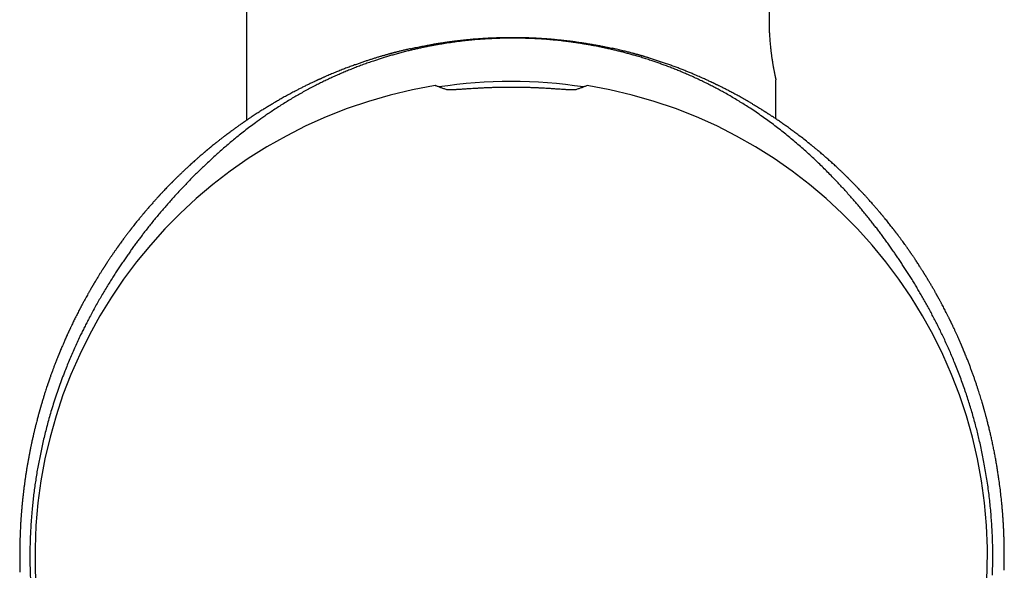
# Model space of a CAD drawing. Header units: millimetres. Extents: x 8 to 455, y 12 to 609.
# Tile 2 of 15: x 212 to 271, y 227 to 261. Entities that reach past the tile are written whole.
import ezdxf

# ---------------------------------------------------------------- set-up
doc = ezdxf.new("R2010")
doc.units = ezdxf.units.MM

msp = doc.modelspace()

# ---------------------------------------------------------------- linework, layer by layer
at = {"color": 7, "linetype": 'Continuous', "lineweight": 30}
for p, q in [((225.405, 278.785), (225.405, 254.474)), ((246.122, 256.585), (246.124, 256.585)), ((257.605, 254.558), (257.605, 256.935))]:
    msp.add_line(p, q, dxfattribs=at)
for radius, start, end in [(28.97, 99.17313, 80.82668), (28.85, 81.23571, 98.76324)]:
    msp.add_arc((241.505, 227.985), radius, start, end, dxfattribs=at)
for points, knots in [([(257.605, 264.234), (257.605, 264.235), (257.605, 264.235), (257.604, 264.231), (257.602, 264.22), (257.598, 264.205), (257.594, 264.186), (257.589, 264.165), (257.584, 264.141), (257.577, 264.11), (257.569, 264.072), (257.559, 264.024), (257.547, 263.972), (257.535, 263.913), (257.523, 263.854), (257.511, 263.797), (257.5, 263.741), (257.489, 263.683), (257.476, 263.614), (257.461, 263.535), (257.444, 263.443), (257.427, 263.347), (257.41, 263.246), (257.394, 263.148), (257.379, 263.056), (257.366, 262.969), (257.353, 262.881), (257.339, 262.779), (257.324, 262.675), (257.311, 262.569), (257.299, 262.472), (257.287, 262.373), (257.275, 262.26), (257.262, 262.133), (257.249, 261.991), (257.236, 261.844), (257.225, 261.695), (257.216, 261.556), (257.208, 261.427), (257.203, 261.31), (257.198, 261.191), (257.193, 261.072), (257.19, 260.951), (257.188, 260.83), (257.186, 260.708), (257.186, 260.626), (257.186, 260.585)], [0, 0, 0, 0, 0.007274, 0.033173, 0.059254, 0.085336, 0.105161, 0.124985, 0.14489, 0.164796, 0.191572, 0.217391, 0.24321, 0.269204, 0.295199, 0.314945, 0.334691, 0.354513, 0.374335, 0.400988, 0.427331, 0.453674, 0.480197, 0.50672, 0.526869, 0.547018, 0.567248, 0.587477, 0.614681, 0.634635, 0.654589, 0.674622, 0.694655, 0.721719, 0.748832, 0.7763, 0.80382, 0.831446, 0.852261, 0.8731, 0.894119, 0.915138, 0.936254, 0.957371, 0.978673, 1, 1, 1, 1]), ([(257.186, 260.585), (257.186, 260.535), (257.186, 260.436), (257.189, 260.286), (257.192, 260.137), (257.197, 259.999), (257.202, 259.875), (257.207, 259.763), (257.214, 259.652), (257.221, 259.529), (257.231, 259.396), (257.242, 259.254), (257.254, 259.116), (257.268, 258.981), (257.281, 258.858), (257.293, 258.748), (257.305, 258.651), (257.317, 258.555), (257.33, 258.45), (257.346, 258.339), (257.363, 258.221), (257.38, 258.108), (257.398, 257.998), (257.414, 257.902), (257.428, 257.817), (257.441, 257.743), (257.454, 257.672), (257.468, 257.596), (257.482, 257.524), (257.495, 257.456), (257.506, 257.398), (257.517, 257.344), (257.529, 257.287), (257.541, 257.228), (257.553, 257.17), (257.565, 257.118), (257.575, 257.071), (257.583, 257.032), (257.591, 257), (257.596, 256.975), (257.601, 256.955), (257.603, 256.943), (257.605, 256.937), (257.605, 256.935), (257.605, 256.935), (257.605, 256.935)], [0, 0, 0, 0, 0.025995, 0.051989, 0.07817, 0.10435, 0.124252, 0.144153, 0.164136, 0.18412, 0.211002, 0.236991, 0.262981, 0.289148, 0.315316, 0.335195, 0.355074, 0.375031, 0.394988, 0.421824, 0.448236, 0.474649, 0.501242, 0.527835, 0.548039, 0.568243, 0.588528, 0.608813, 0.636094, 0.656041, 0.675988, 0.696015, 0.716041, 0.743097, 0.770204, 0.797666, 0.825182, 0.852803, 0.879042, 0.905282, 0.93171, 0.958139, 0.978235, 0.998331, 1, 1, 1, 1]), ([(270.777, 226.825), (270.782, 226.966), (270.792, 227.249), (270.799, 227.672), (270.801, 228.111), (270.796, 228.565), (270.783, 229.033), (270.763, 229.501), (270.736, 229.969), (270.702, 230.436), (270.661, 230.904), (270.612, 231.373), (270.556, 231.842), (270.493, 232.309), (270.423, 232.775), (270.346, 233.239), (270.265, 233.688), (270.181, 234.121), (270.093, 234.54), (270.003, 234.942), (269.911, 235.327), (269.819, 235.697), (269.719, 236.074), (269.613, 236.459), (269.498, 236.852), (269.379, 237.242), (269.255, 237.629), (269.123, 238.025), (268.981, 238.431), (268.829, 238.846), (268.672, 239.257), (268.517, 239.646), (268.365, 240.014), (268.217, 240.36), (268.065, 240.703), (267.911, 241.042), (267.759, 241.366), (267.609, 241.677), (267.463, 241.974), (267.312, 242.271), (267.159, 242.567), (267.002, 242.863), (266.845, 243.153), (266.686, 243.438), (266.527, 243.719), (266.367, 243.995), (266.208, 244.265), (266.048, 244.53), (265.889, 244.79), (265.729, 245.045), (265.571, 245.294), (265.413, 245.537), (265.256, 245.776), (265.1, 246.01), (264.945, 246.238), (264.784, 246.471), (264.618, 246.708), (264.447, 246.949), (264.277, 247.183), (264.109, 247.412), (263.941, 247.636), (263.776, 247.855), (263.611, 248.068), (263.435, 248.294), (263.248, 248.53), (263.049, 248.775), (262.852, 249.015), (262.656, 249.249), (262.461, 249.477), (262.257, 249.712), (262.045, 249.953), (261.823, 250.199), (261.603, 250.439), (261.385, 250.673), (261.147, 250.923), (260.891, 251.187), (260.616, 251.464), (260.341, 251.734), (260.052, 252.012), (259.748, 252.297), (259.427, 252.589), (259.106, 252.873), (258.782, 253.151), (258.456, 253.424), (258.127, 253.691), (257.794, 253.952), (257.456, 254.21), (257.112, 254.463), (256.762, 254.713), (256.406, 254.959), (256.066, 255.185), (255.743, 255.393), (255.44, 255.582), (255.13, 255.77), (254.814, 255.956), (254.511, 256.128), (254.223, 256.286), (253.951, 256.432), (253.673, 256.577), (253.388, 256.72), (253.096, 256.863), (252.796, 257.005), (252.488, 257.145), (252.192, 257.275), (251.911, 257.395), (251.645, 257.505), (251.374, 257.614), (251.096, 257.721), (250.827, 257.822), (250.57, 257.915), (250.323, 258.001), (250.06, 258.091), (249.778, 258.183), (249.477, 258.278), (249.193, 258.364), (248.929, 258.44), (248.686, 258.508), (248.439, 258.575), (248.195, 258.638), (247.953, 258.698), (247.715, 258.755), (247.473, 258.811), (247.226, 258.865), (246.977, 258.918), (246.726, 258.968), (246.473, 259.016), (246.215, 259.063), (245.968, 259.105), (245.734, 259.142), (245.514, 259.176), (245.29, 259.208), (245.062, 259.239), (244.845, 259.266), (244.639, 259.291), (244.444, 259.312), (244.248, 259.333), (244.049, 259.352), (243.847, 259.37), (243.644, 259.386), (243.439, 259.401), (243.228, 259.415), (243.011, 259.428), (242.788, 259.439), (242.565, 259.448), (242.342, 259.455), (242.12, 259.46), (241.899, 259.464), (241.679, 259.465), (241.46, 259.465), (241.239, 259.463), (241.016, 259.459), (240.792, 259.453), (240.57, 259.445), (240.35, 259.436), (240.133, 259.424), (239.92, 259.412), (239.71, 259.398), (239.503, 259.382), (239.299, 259.365), (239.097, 259.346), (238.899, 259.327), (238.703, 259.306), (238.485, 259.281), (238.245, 259.252), (237.984, 259.217), (237.722, 259.18), (237.458, 259.14), (237.193, 259.096), (236.933, 259.051), (236.678, 259.004), (236.426, 258.956), (236.175, 258.905), (235.927, 258.852), (235.684, 258.797), (235.445, 258.741), (235.191, 258.68), (234.922, 258.611), (234.639, 258.536), (234.363, 258.46), (234.098, 258.383), (233.844, 258.307), (233.599, 258.23), (233.359, 258.153), (233.093, 258.065), (232.805, 257.966), (232.495, 257.854), (232.193, 257.742), (231.897, 257.627), (231.608, 257.511), (231.318, 257.391), (231.028, 257.266), (230.738, 257.137), (230.454, 257.007), (230.176, 256.876), (229.904, 256.743), (229.618, 256.599), (229.319, 256.444), (229.008, 256.277), (228.704, 256.108), (228.405, 255.938), (228.105, 255.76), (227.802, 255.576), (227.496, 255.385), (227.195, 255.191), (226.911, 255.002), (226.643, 254.82), (226.323, 254.597), (225.98, 254.35), (225.612, 254.076), (225.283, 253.823), (224.974, 253.579), (224.685, 253.345), (224.414, 253.121), (224.143, 252.891), (223.877, 252.66), (223.615, 252.428), (223.358, 252.196), (223.099, 251.957), (222.847, 251.72), (222.601, 251.484), (222.362, 251.251), (222.121, 251.01), (221.881, 250.766), (221.641, 250.518), (221.403, 250.267), (221.162, 250.007), (220.93, 249.753), (220.708, 249.505), (220.496, 249.263), (220.282, 249.016), (220.067, 248.762), (219.856, 248.507), (219.648, 248.253), (219.444, 247.998), (219.256, 247.758), (219.084, 247.535), (218.928, 247.33), (218.771, 247.121), (218.613, 246.907), (218.454, 246.687), (218.293, 246.462), (218.131, 246.233), (217.969, 245.998), (217.805, 245.757), (217.64, 245.511), (217.475, 245.26), (217.305, 244.995), (217.128, 244.715), (216.945, 244.421), (216.763, 244.119), (216.581, 243.811), (216.398, 243.495), (216.216, 243.172), (216.035, 242.843), (215.869, 242.532), (215.718, 242.242), (215.581, 241.973), (215.445, 241.701), (215.298, 241.401), (215.141, 241.069), (214.975, 240.708), (214.812, 240.341), (214.653, 239.971), (214.498, 239.597), (214.336, 239.193), (214.17, 238.759), (214.001, 238.293), (213.838, 237.824), (213.683, 237.35), (213.541, 236.893), (213.412, 236.451), (213.294, 236.027), (213.185, 235.609), (213.083, 235.199), (212.989, 234.797), (212.9, 234.393), (212.818, 233.993), (212.742, 233.596), (212.671, 233.203), (212.606, 232.809), (212.545, 232.413), (212.49, 232.014), (212.439, 231.614), (212.394, 231.213), (212.35, 230.78), (212.311, 230.314), (212.276, 229.815), (212.25, 229.316), (212.232, 228.816), (212.223, 228.316), (212.221, 227.844), (212.227, 227.402), (212.238, 226.989), (212.25, 226.714), (212.256, 226.576)], [0, 0, 0, 0, 0.002979, 0.005957, 0.008936, 0.012231, 0.015527, 0.018823, 0.022119, 0.025414, 0.028709, 0.03204, 0.035373, 0.038707, 0.042041, 0.045373, 0.048705, 0.051759, 0.054814, 0.057869, 0.06061, 0.063352, 0.066093, 0.069065, 0.072038, 0.075011, 0.077984, 0.080956, 0.084214, 0.087473, 0.090732, 0.09399, 0.09682, 0.099651, 0.102482, 0.105313, 0.108142, 0.11073, 0.113317, 0.115904, 0.118599, 0.121296, 0.123992, 0.126687, 0.129407, 0.132128, 0.134849, 0.137569, 0.140314, 0.143059, 0.145805, 0.14855, 0.151315, 0.154081, 0.156847, 0.159612, 0.162755, 0.165899, 0.169043, 0.172186, 0.175344, 0.178502, 0.18166, 0.184818, 0.188724, 0.192631, 0.196538, 0.200445, 0.204352, 0.208259, 0.212798, 0.217338, 0.221878, 0.226418, 0.230958, 0.236783, 0.242609, 0.248434, 0.254259, 0.261095, 0.267931, 0.274767, 0.281603, 0.288446, 0.295289, 0.302131, 0.308974, 0.315826, 0.322679, 0.329531, 0.336383, 0.341873, 0.347364, 0.352854, 0.358345, 0.363835, 0.368249, 0.372664, 0.377079, 0.381493, 0.385917, 0.390342, 0.394766, 0.39919, 0.40274, 0.40629, 0.40984, 0.41339, 0.41694, 0.419888, 0.422836, 0.425784, 0.429163, 0.432543, 0.435922, 0.438467, 0.441012, 0.443558, 0.446102, 0.448411, 0.450721, 0.453031, 0.455341, 0.45765, 0.45988, 0.462112, 0.464343, 0.466573, 0.468382, 0.470192, 0.472002, 0.473812, 0.47562, 0.477108, 0.478596, 0.480084, 0.481571, 0.483059, 0.484548, 0.486037, 0.487526, 0.489109, 0.490693, 0.492277, 0.493859, 0.495407, 0.496956, 0.498507, 0.500056, 0.501604, 0.503214, 0.504826, 0.506439, 0.508052, 0.509663, 0.511257, 0.512852, 0.514447, 0.516042, 0.517635, 0.519228, 0.520822, 0.522415, 0.524646, 0.526877, 0.529108, 0.531531, 0.533956, 0.536381, 0.538806, 0.541229, 0.543741, 0.546253, 0.548765, 0.551277, 0.553789, 0.55695, 0.560112, 0.563275, 0.566436, 0.569415, 0.572394, 0.575373, 0.578352, 0.582442, 0.586532, 0.590623, 0.594714, 0.598805, 0.602895, 0.607272, 0.61165, 0.616028, 0.620406, 0.624784, 0.629162, 0.634486, 0.639811, 0.645136, 0.650461, 0.655786, 0.661514, 0.667242, 0.672969, 0.678697, 0.68367, 0.688643, 0.697522, 0.704153, 0.710784, 0.717415, 0.722892, 0.72837, 0.733847, 0.739324, 0.744441, 0.749558, 0.754675, 0.759792, 0.764389, 0.768986, 0.773583, 0.778179, 0.782584, 0.786989, 0.791394, 0.795799, 0.799569, 0.803339, 0.80711, 0.810881, 0.814651, 0.818159, 0.821667, 0.825174, 0.827812, 0.830451, 0.833089, 0.835727, 0.838391, 0.841056, 0.843721, 0.846385, 0.849064, 0.851744, 0.854424, 0.857103, 0.860052, 0.863002, 0.865952, 0.868901, 0.871879, 0.874858, 0.877838, 0.880816, 0.883141, 0.885466, 0.887792, 0.890117, 0.893101, 0.896087, 0.899074, 0.902061, 0.905047, 0.908032, 0.911651, 0.915271, 0.918891, 0.922511, 0.92613, 0.929308, 0.932487, 0.935665, 0.938617, 0.94157, 0.944523, 0.947475, 0.950306, 0.953137, 0.955969, 0.958799, 0.961645, 0.96449, 0.967336, 0.970181, 0.973697, 0.977213, 0.980731, 0.984248, 0.987765, 0.991281, 0.994187, 0.997094, 1, 1, 1, 1]), ([(235.375, 258.824), (235.472, 258.846), (235.672, 258.89), (235.981, 258.954), (236.299, 259.017), (236.602, 259.073), (236.887, 259.122), (237.155, 259.166), (237.425, 259.207), (237.698, 259.246), (237.977, 259.284), (238.263, 259.319), (238.555, 259.352), (238.849, 259.382), (239.143, 259.409), (239.436, 259.433), (239.726, 259.453), (240.019, 259.471), (240.313, 259.486), (240.609, 259.497), (240.907, 259.506), (241.206, 259.511), (241.512, 259.514), (241.825, 259.513), (242.146, 259.508), (242.465, 259.499), (242.786, 259.487), (243.106, 259.472), (243.427, 259.452), (243.746, 259.43), (244.065, 259.403), (244.383, 259.373), (244.7, 259.339), (245.015, 259.303), (245.324, 259.263), (245.627, 259.22), (245.924, 259.176), (246.218, 259.128), (246.51, 259.078), (246.799, 259.025), (247.086, 258.969), (247.369, 258.911), (247.565, 258.869), (247.665, 258.847), (247.674, 258.845)], [0, 0, 0, 0, 0.026219, 0.053964, 0.081708, 0.109441, 0.131906, 0.15438, 0.176857, 0.199331, 0.221795, 0.245251, 0.268708, 0.292228, 0.315748, 0.338529, 0.361318, 0.384107, 0.406888, 0.429932, 0.452984, 0.476037, 0.49908, 0.523765, 0.548459, 0.573154, 0.597838, 0.622863, 0.647899, 0.672934, 0.697959, 0.723283, 0.748606, 0.774009, 0.799413, 0.824054, 0.848704, 0.873354, 0.897996, 0.92289, 0.947793, 0.972696, 0.997591, 1, 1, 1, 1]), ([(235.375, 258.824), (235.358, 258.821), (235.298, 258.807), (235.198, 258.784), (235.077, 258.756), (234.963, 258.728), (234.857, 258.703), (234.759, 258.678), (234.666, 258.655), (234.577, 258.632), (234.495, 258.611), (234.422, 258.592), (234.358, 258.575), (234.304, 258.561), (234.259, 258.549), (234.224, 258.54), (234.2, 258.533), (234.186, 258.529), (234.178, 258.527), (234.172, 258.525), (234.167, 258.524), (234.162, 258.523), (234.156, 258.521), (234.143, 258.518), (234.123, 258.512), (234.096, 258.505), (234.046, 258.491), (233.975, 258.471), (233.884, 258.446), (233.765, 258.412), (233.614, 258.368), (233.43, 258.313), (233.239, 258.255), (233.041, 258.193), (232.837, 258.128), (232.629, 258.06), (232.415, 257.988), (232.197, 257.912), (231.959, 257.828), (231.703, 257.734), (231.429, 257.631), (231.15, 257.522), (230.866, 257.408), (230.578, 257.289), (230.359, 257.196), (230.212, 257.132), (230.14, 257.101), (230.075, 257.072), (230.015, 257.045), (229.962, 257.022), (229.915, 257.001), (229.877, 256.983), (229.847, 256.97), (229.823, 256.959), (229.804, 256.95), (229.788, 256.943), (229.776, 256.937), (229.766, 256.933), (229.754, 256.928), (229.739, 256.921), (229.719, 256.911), (229.694, 256.9), (229.666, 256.887), (229.626, 256.869), (229.573, 256.844), (229.5, 256.81), (229.415, 256.77), (229.318, 256.724), (229.219, 256.676), (229.118, 256.627), (229.017, 256.578), (228.915, 256.528), (228.815, 256.478), (228.716, 256.428), (228.62, 256.379), (228.526, 256.331), (228.417, 256.274), (228.294, 256.21), (228.159, 256.139), (228.03, 256.069), (227.899, 255.999), (227.768, 255.927), (227.638, 255.854), (227.514, 255.785), (227.396, 255.718), (227.284, 255.653), (227.176, 255.591), (227.074, 255.531), (226.993, 255.483), (226.934, 255.448), (226.893, 255.424), (226.854, 255.4), (226.817, 255.378), (226.782, 255.357), (226.75, 255.338), (226.72, 255.32), (226.69, 255.301), (226.657, 255.281), (226.619, 255.258), (226.577, 255.232), (226.531, 255.204), (226.485, 255.175), (226.438, 255.146), (226.369, 255.103), (226.277, 255.045), (226.162, 254.972), (226.043, 254.896), (225.924, 254.819), (225.807, 254.743), (225.694, 254.668), (225.602, 254.607), (225.53, 254.558), (225.477, 254.522), (225.426, 254.488), (225.378, 254.456), (225.337, 254.428), (225.306, 254.406), (225.282, 254.389), (225.26, 254.374), (225.234, 254.357), (225.204, 254.336), (225.171, 254.313), (225.135, 254.288), (225.083, 254.252), (225.019, 254.207), (224.944, 254.154), (224.875, 254.105), (224.812, 254.06), (224.758, 254.021), (224.71, 253.987), (224.665, 253.954), (224.616, 253.919), (224.564, 253.881), (224.516, 253.846), (224.473, 253.814), (224.436, 253.787), (224.397, 253.758), (224.357, 253.728), (224.317, 253.698), (224.28, 253.67), (224.247, 253.646), (224.22, 253.625), (224.197, 253.609), (224.177, 253.593), (224.155, 253.577), (224.13, 253.558), (224.101, 253.536), (224.07, 253.512), (224.001, 253.46), (223.899, 253.381), (223.766, 253.277), (223.635, 253.174), (223.511, 253.076), (223.391, 252.979), (223.304, 252.909), (223.245, 252.86), (223.214, 252.835), (223.183, 252.809), (223.151, 252.784), (223.121, 252.759), (223.093, 252.735), (223.069, 252.715), (223.049, 252.699), (223.035, 252.687), (223.022, 252.677), (223.009, 252.666), (222.993, 252.652), (222.972, 252.635), (222.948, 252.615), (222.921, 252.592), (222.892, 252.567), (222.861, 252.541), (222.83, 252.515), (222.774, 252.468), (222.694, 252.399), (222.591, 252.311), (222.482, 252.216), (222.367, 252.115), (222.247, 252.008), (222.131, 251.905), (222.048, 251.83), (221.998, 251.784), (221.98, 251.767), (221.965, 251.754), (221.953, 251.743), (221.943, 251.734), (221.93, 251.722), (221.912, 251.706), (221.889, 251.684), (221.861, 251.658), (221.825, 251.625), (221.783, 251.587), (221.737, 251.544), (221.692, 251.501), (221.648, 251.46), (221.605, 251.42), (221.553, 251.371), (221.494, 251.315), (221.428, 251.251), (221.366, 251.192), (221.308, 251.136), (221.254, 251.084), (221.205, 251.036), (221.16, 250.992), (221.119, 250.951), (221.079, 250.912), (221.041, 250.874), (221.011, 250.844), (220.989, 250.823), (220.977, 250.811), (220.966, 250.8), (220.953, 250.787), (220.937, 250.771), (220.918, 250.751), (220.894, 250.727), (220.865, 250.698), (220.83, 250.663), (220.791, 250.624), (220.751, 250.583), (220.711, 250.542), (220.671, 250.501), (220.632, 250.46), (220.571, 250.397), (220.489, 250.312), (220.403, 250.223), (220.336, 250.152), (220.287, 250.099), (220.24, 250.049), (220.197, 250.004), (220.16, 249.964), (220.129, 249.931), (220.104, 249.904), (220.085, 249.883), (220.071, 249.868), (220.059, 249.855), (220.045, 249.839), (220.025, 249.818), (220.002, 249.793), (219.978, 249.766), (219.942, 249.726), (219.894, 249.673), (219.83, 249.603), (219.763, 249.528), (219.691, 249.447), (219.616, 249.363), (219.54, 249.276), (219.462, 249.186), (219.392, 249.106), (219.335, 249.039), (219.292, 248.988), (219.254, 248.944), (219.223, 248.908), (219.199, 248.879), (219.181, 248.858), (219.164, 248.837), (219.144, 248.813), (219.118, 248.783), (219.086, 248.744), (219.049, 248.7), (219.008, 248.65), (218.962, 248.596), (218.914, 248.537), (218.857, 248.467), (218.79, 248.386), (218.714, 248.292), (218.635, 248.192), (218.569, 248.11), (218.518, 248.045), (218.483, 248.001), (218.449, 247.957), (218.418, 247.918), (218.391, 247.883), (218.368, 247.853), (218.349, 247.829), (218.335, 247.811), (218.324, 247.797), (218.315, 247.785), (218.305, 247.772), (218.293, 247.756), (218.265, 247.72), (218.221, 247.663), (218.162, 247.585), (218.103, 247.507), (218.043, 247.427), (217.982, 247.345), (217.917, 247.258), (217.849, 247.166), (217.777, 247.067), (217.718, 246.986), (217.675, 246.927), (217.649, 246.891), (217.626, 246.857), (217.605, 246.829), (217.588, 246.805), (217.575, 246.786), (217.565, 246.772), (217.556, 246.76), (217.547, 246.746), (217.534, 246.729), (217.519, 246.707), (217.5, 246.681), (217.468, 246.635), (217.424, 246.572), (217.371, 246.497), (217.322, 246.426), (217.28, 246.364), (217.243, 246.311), (217.211, 246.265), (217.18, 246.219), (217.148, 246.171), (217.109, 246.114), (217.064, 246.047), (217.012, 245.968), (216.967, 245.901), (216.931, 245.847), (216.907, 245.809), (216.883, 245.774), (216.863, 245.742), (216.845, 245.715), (216.829, 245.691), (216.816, 245.67), (216.802, 245.649), (216.785, 245.623), (216.764, 245.59), (216.739, 245.552), (216.712, 245.51), (216.685, 245.467), (216.657, 245.423), (216.607, 245.344), (216.534, 245.229), (216.441, 245.08), (216.338, 244.912), (216.224, 244.724), (216.134, 244.574), (216.081, 244.484), (216.065, 244.458), (216.052, 244.435), (216.042, 244.417), (216.033, 244.403), (216.025, 244.39), (216.016, 244.374), (216.004, 244.352), (215.988, 244.325), (215.966, 244.287), (215.939, 244.241), (215.908, 244.187), (215.876, 244.132), (215.846, 244.079), (215.816, 244.026), (215.786, 243.973), (215.74, 243.893), (215.68, 243.785), (215.61, 243.659), (215.548, 243.545), (215.492, 243.443), (215.45, 243.365), (215.42, 243.309), (215.401, 243.273), (215.383, 243.239), (215.366, 243.208), (215.352, 243.18), (215.34, 243.158), (215.329, 243.138), (215.318, 243.116), (215.304, 243.089), (215.287, 243.058), (215.268, 243.021), (215.246, 242.979), (215.208, 242.906), (215.155, 242.803), (215.087, 242.67), (215.02, 242.537), (214.955, 242.405), (214.894, 242.281), (214.837, 242.165), (214.789, 242.065), (214.749, 241.981), (214.715, 241.911), (214.689, 241.856), (214.67, 241.816), (214.658, 241.789), (214.647, 241.765), (214.635, 241.74), (214.621, 241.71), (214.605, 241.675), (214.585, 241.633), (214.563, 241.585), (214.539, 241.532), (214.513, 241.476), (214.476, 241.394), (214.429, 241.29), (214.375, 241.17), (214.326, 241.059), (214.282, 240.957), (214.24, 240.86), (214.194, 240.755), (214.146, 240.641), (214.106, 240.545), (214.079, 240.48), (214.064, 240.445), (214.05, 240.41), (214.036, 240.376), (214.024, 240.348), (214.015, 240.325), (214.007, 240.306), (213.999, 240.287), (213.99, 240.265), (213.979, 240.239), (213.966, 240.205), (213.949, 240.164), (213.929, 240.114), (213.908, 240.06), (213.878, 239.986), (213.842, 239.895), (213.8, 239.788), (213.761, 239.687), (213.724, 239.59), (213.689, 239.498), (213.656, 239.41), (213.624, 239.325), (213.58, 239.205), (213.521, 239.044), (213.469, 238.899), (213.437, 238.808), (213.426, 238.775), (213.416, 238.747), (213.408, 238.725), (213.402, 238.707), (213.397, 238.693), (213.392, 238.678), (213.385, 238.659), (213.377, 238.634), (213.366, 238.602), (213.353, 238.564), (213.338, 238.521), (213.323, 238.476), (213.308, 238.431), (213.292, 238.387), (213.277, 238.342), (213.236, 238.218), (213.178, 238.042), (213.105, 237.812), (213.04, 237.605), (212.976, 237.392), (212.927, 237.23), (212.895, 237.119), (212.879, 237.062), (212.863, 237.006), (212.848, 236.954), (212.834, 236.907), (212.823, 236.869), (212.815, 236.839), (212.809, 236.818), (212.805, 236.803), (212.801, 236.788), (212.796, 236.771), (212.79, 236.75), (212.783, 236.725), (212.769, 236.675), (212.748, 236.598), (212.719, 236.492), (212.688, 236.376), (212.655, 236.25), (212.616, 236.099), (212.572, 235.925), (212.524, 235.729), (212.475, 235.524), (212.424, 235.309), (212.374, 235.084), (212.335, 234.907), (212.308, 234.781), (212.294, 234.713), (212.281, 234.653), (212.27, 234.6), (212.261, 234.556), (212.254, 234.519), (212.248, 234.492), (212.244, 234.472), (212.241, 234.455), (212.237, 234.435), (212.232, 234.41), (212.223, 234.368), (212.212, 234.308), (212.197, 234.232), (212.181, 234.152), (212.165, 234.066), (212.148, 233.974), (212.123, 233.838), (212.091, 233.659), (212.053, 233.44), (212.017, 233.219), (211.982, 232.997), (211.948, 232.774), (211.916, 232.549), (211.885, 232.324), (211.86, 232.13), (211.84, 231.97), (211.825, 231.846), (211.812, 231.728), (211.799, 231.615), (211.786, 231.499), (211.774, 231.38), (211.761, 231.259), (211.753, 231.168), (211.746, 231.103), (211.742, 231.061), (211.739, 231.021), (211.735, 230.982), (211.732, 230.947), (211.729, 230.915), (211.727, 230.89), (211.725, 230.871), (211.724, 230.859), (211.723, 230.849), (211.722, 230.837), (211.721, 230.82), (211.719, 230.794), (211.715, 230.757), (211.711, 230.708), (211.707, 230.648), (211.701, 230.578), (211.695, 230.498), (211.688, 230.407), (211.681, 230.306), (211.673, 230.195), (211.665, 230.073), (211.657, 229.941), (211.649, 229.799), (211.642, 229.648), (211.634, 229.49), (211.627, 229.324), (211.621, 229.148), (211.615, 228.963), (211.61, 228.768), (211.606, 228.563), (211.604, 228.356), (211.602, 228.145), (211.603, 227.933), (211.604, 227.712), (211.607, 227.483), (211.612, 227.247), (211.617, 227.086), (211.62, 227.005)], [0, 0, 0, 0, 0.001109, 0.003869, 0.00648, 0.00893, 0.011219, 0.013347, 0.015314, 0.017291, 0.019074, 0.020662, 0.022054, 0.023252, 0.024194, 0.024966, 0.025567, 0.025757, 0.025921, 0.026059, 0.02617, 0.026255, 0.02635, 0.02662, 0.027097, 0.027733, 0.028388, 0.030511, 0.032488, 0.034544, 0.03857, 0.042774, 0.047155, 0.051712, 0.056447, 0.061271, 0.066267, 0.071417, 0.076673, 0.083065, 0.089604, 0.096291, 0.103127, 0.110111, 0.117244, 0.119152, 0.120917, 0.12253, 0.123988, 0.125294, 0.126446, 0.127445, 0.128122, 0.128704, 0.129192, 0.129584, 0.129882, 0.130085, 0.130351, 0.130723, 0.131238, 0.131887, 0.132592, 0.133338, 0.134917, 0.13665, 0.138912, 0.141391, 0.144087, 0.146557, 0.149184, 0.151844, 0.154453, 0.157011, 0.159518, 0.161975, 0.16438, 0.168057, 0.171608, 0.175032, 0.178331, 0.181982, 0.185465, 0.188781, 0.19196, 0.195011, 0.197933, 0.200727, 0.203393, 0.204525, 0.205632, 0.206714, 0.207764, 0.208731, 0.209605, 0.210386, 0.211206, 0.212109, 0.213171, 0.214386, 0.215664, 0.216965, 0.218288, 0.219634, 0.222778, 0.226041, 0.229421, 0.232875, 0.236233, 0.239479, 0.242614, 0.24418, 0.245717, 0.247224, 0.248634, 0.249831, 0.250812, 0.251365, 0.251993, 0.252742, 0.253613, 0.254604, 0.255707, 0.256809, 0.259188, 0.2614, 0.263443, 0.265319, 0.267027, 0.268287, 0.269636, 0.27109, 0.272649, 0.274314, 0.275409, 0.276544, 0.277721, 0.278939, 0.280191, 0.281342, 0.282342, 0.283192, 0.283827, 0.28439, 0.285049, 0.28582, 0.286703, 0.287698, 0.288771, 0.293003, 0.29715, 0.301214, 0.30523, 0.308838, 0.312526, 0.313505, 0.314489, 0.315479, 0.316475, 0.317476, 0.318401, 0.319168, 0.319787, 0.320259, 0.32059, 0.320981, 0.321517, 0.322199, 0.322952, 0.323827, 0.324817, 0.325825, 0.326825, 0.327816, 0.331281, 0.334631, 0.337866, 0.34202, 0.346013, 0.349869, 0.353586, 0.354325, 0.35495, 0.355451, 0.35583, 0.356123, 0.356516, 0.357133, 0.35792, 0.358875, 0.359998, 0.36155, 0.36315, 0.364705, 0.366215, 0.367681, 0.369103, 0.37153, 0.373815, 0.375957, 0.377957, 0.379825, 0.381621, 0.383109, 0.384553, 0.385952, 0.387307, 0.388611, 0.389148, 0.389567, 0.389899, 0.390335, 0.390906, 0.391612, 0.392453, 0.393429, 0.394709, 0.396149, 0.397606, 0.39905, 0.400481, 0.4019, 0.403305, 0.407102, 0.410802, 0.412647, 0.414467, 0.416242, 0.417828, 0.419198, 0.420333, 0.421258, 0.421975, 0.422483, 0.422785, 0.423313, 0.424083, 0.424981, 0.425892, 0.426815, 0.429039, 0.43133, 0.433961, 0.436687, 0.43951, 0.442429, 0.445444, 0.448536, 0.450418, 0.452095, 0.453568, 0.454835, 0.455681, 0.456369, 0.456972, 0.457674, 0.458749, 0.460008, 0.46145, 0.463076, 0.464883, 0.466802, 0.468804, 0.471692, 0.474736, 0.477937, 0.481294, 0.482707, 0.484145, 0.485569, 0.48684, 0.487946, 0.488888, 0.489665, 0.490233, 0.490663, 0.490981, 0.491372, 0.491875, 0.492484, 0.494816, 0.497269, 0.499842, 0.502241, 0.504775, 0.507486, 0.510374, 0.513438, 0.51668, 0.517829, 0.518983, 0.520012, 0.520891, 0.521619, 0.522196, 0.522623, 0.52292, 0.523325, 0.523863, 0.524536, 0.525343, 0.526273, 0.528737, 0.531043, 0.53319, 0.535179, 0.536656, 0.538032, 0.539366, 0.5408, 0.542338, 0.54451, 0.546863, 0.549394, 0.550532, 0.551691, 0.552757, 0.553698, 0.554516, 0.555199, 0.555769, 0.556381, 0.557099, 0.558095, 0.559243, 0.560514, 0.561791, 0.56306, 0.564323, 0.568773, 0.573133, 0.57743, 0.583372, 0.58945, 0.59033, 0.591097, 0.59174, 0.592259, 0.592655, 0.592946, 0.593393, 0.594006, 0.594786, 0.595731, 0.597203, 0.598762, 0.600299, 0.601816, 0.60331, 0.604784, 0.606236, 0.610119, 0.61384, 0.616848, 0.619687, 0.622355, 0.623356, 0.624332, 0.625281, 0.626187, 0.626954, 0.627563, 0.628026, 0.628618, 0.629347, 0.630214, 0.631219, 0.632361, 0.633642, 0.637264, 0.64072, 0.644511, 0.64808, 0.651427, 0.654552, 0.657454, 0.659441, 0.661308, 0.663056, 0.663827, 0.664528, 0.665155, 0.665776, 0.666531, 0.667482, 0.668588, 0.669849, 0.671265, 0.672785, 0.674283, 0.677698, 0.680953, 0.683722, 0.686364, 0.688876, 0.691264, 0.694592, 0.697715, 0.698654, 0.699573, 0.700472, 0.70135, 0.702135, 0.702679, 0.703123, 0.703562, 0.704119, 0.704796, 0.705591, 0.70668, 0.707935, 0.709346, 0.710776, 0.713583, 0.716266, 0.718825, 0.721259, 0.723568, 0.725753, 0.727829, 0.729921, 0.734753, 0.73979, 0.740695, 0.741514, 0.7422, 0.742752, 0.743171, 0.743464, 0.743813, 0.744276, 0.744854, 0.74565, 0.746595, 0.747669, 0.748759, 0.749847, 0.750934, 0.75202, 0.753104, 0.759888, 0.764759, 0.769682, 0.774739, 0.779929, 0.781254, 0.782589, 0.783931, 0.785212, 0.78631, 0.787222, 0.787948, 0.788389, 0.788715, 0.789008, 0.789402, 0.789899, 0.790497, 0.791155, 0.793393, 0.79585, 0.798526, 0.801422, 0.804538, 0.808862, 0.813336, 0.81796, 0.822883, 0.827964, 0.833204, 0.834918, 0.836455, 0.837812, 0.838991, 0.839992, 0.840814, 0.841457, 0.841837, 0.842148, 0.842576, 0.843142, 0.84384, 0.845386, 0.847126, 0.848845, 0.85072, 0.852749, 0.854934, 0.859692, 0.864488, 0.869293, 0.874107, 0.878931, 0.883765, 0.888608, 0.893463, 0.896227, 0.89889, 0.901422, 0.903825, 0.906098, 0.908878, 0.911435, 0.913769, 0.914701, 0.915592, 0.916443, 0.917252, 0.918021, 0.918708, 0.919254, 0.919631, 0.91989, 0.920042, 0.920265, 0.920617, 0.921098, 0.92191, 0.922937, 0.924179, 0.925637, 0.92731, 0.929198, 0.931302, 0.93362, 0.936154, 0.938904, 0.941868, 0.945048, 0.948303, 0.951757, 0.955409, 0.95926, 0.963309, 0.967556, 0.972002, 0.976251, 0.980668, 0.985251, 0.990001, 0.994917, 1, 1, 1, 1]), ([(271.486, 227.128), (271.488, 227.206), (271.492, 227.358), (271.496, 227.582), (271.498, 227.796), (271.499, 228), (271.499, 228.195), (271.498, 228.381), (271.496, 228.552), (271.493, 228.71), (271.49, 228.855), (271.486, 228.992), (271.482, 229.121), (271.478, 229.242), (271.473, 229.36), (271.469, 229.473), (271.464, 229.582), (271.459, 229.68), (271.454, 229.768), (271.45, 229.845), (271.447, 229.908), (271.444, 229.957), (271.442, 229.995), (271.44, 230.027), (271.438, 230.056), (271.436, 230.081), (271.435, 230.102), (271.434, 230.119), (271.433, 230.133), (271.432, 230.148), (271.431, 230.168), (271.429, 230.192), (271.427, 230.223), (271.425, 230.263), (271.421, 230.311), (271.417, 230.367), (271.413, 230.43), (271.407, 230.507), (271.4, 230.598), (271.392, 230.701), (271.383, 230.807), (271.374, 230.913), (271.364, 231.019), (271.354, 231.125), (271.333, 231.344), (271.298, 231.677), (271.245, 232.123), (271.194, 232.511), (271.146, 232.84), (271.104, 233.112), (271.06, 233.387), (271.012, 233.667), (270.962, 233.95), (270.908, 234.236), (270.85, 234.525), (270.79, 234.819), (270.728, 235.104), (270.665, 235.379), (270.603, 235.645), (270.549, 235.865), (270.507, 236.035), (270.477, 236.152), (270.448, 236.262), (270.421, 236.365), (270.396, 236.46), (270.372, 236.548), (270.351, 236.628), (270.331, 236.701), (270.312, 236.767), (270.298, 236.819), (270.287, 236.857), (270.28, 236.883), (270.273, 236.906), (270.268, 236.925), (270.263, 236.942), (270.258, 236.961), (270.251, 236.986), (270.242, 237.017), (270.231, 237.056), (270.218, 237.099), (270.205, 237.144), (270.191, 237.191), (270.177, 237.239), (270.163, 237.288), (270.137, 237.375), (270.099, 237.502), (270.049, 237.665), (269.998, 237.829), (269.946, 237.994), (269.89, 238.165), (269.83, 238.349), (269.764, 238.542), (269.694, 238.746), (269.622, 238.951), (269.548, 239.157), (269.472, 239.365), (269.393, 239.575), (269.312, 239.785), (269.239, 239.971), (269.175, 240.132), (269.122, 240.264), (269.071, 240.389), (269.022, 240.507), (268.986, 240.594), (268.962, 240.651), (268.95, 240.68), (268.94, 240.704), (268.931, 240.723), (268.925, 240.739), (268.919, 240.753), (268.912, 240.769), (268.902, 240.793), (268.888, 240.826), (268.87, 240.866), (268.851, 240.91), (268.831, 240.958), (268.809, 241.008), (268.786, 241.061), (268.761, 241.116), (268.737, 241.171), (268.713, 241.226), (268.689, 241.28), (268.649, 241.37), (268.592, 241.496), (268.518, 241.657), (268.446, 241.812), (268.388, 241.934), (268.346, 242.022), (268.32, 242.076), (268.296, 242.126), (268.273, 242.175), (268.25, 242.221), (268.23, 242.263), (268.213, 242.297), (268.202, 242.32), (268.195, 242.334), (268.191, 242.342), (268.188, 242.349), (268.183, 242.359), (268.176, 242.374), (268.166, 242.394), (268.148, 242.431), (268.121, 242.484), (268.086, 242.554), (268.048, 242.63), (268.008, 242.71), (267.934, 242.855), (267.826, 243.064), (267.719, 243.266), (267.649, 243.397), (267.616, 243.459), (267.584, 243.517), (267.554, 243.572), (267.527, 243.622), (267.503, 243.666), (267.482, 243.703), (267.465, 243.734), (267.451, 243.759), (267.439, 243.781), (267.428, 243.802), (267.415, 243.824), (267.4, 243.851), (267.383, 243.882), (267.361, 243.922), (267.333, 243.97), (267.301, 244.028), (267.264, 244.093), (267.225, 244.161), (267.162, 244.27), (267.078, 244.415), (266.972, 244.595), (266.891, 244.731), (266.834, 244.825), (266.801, 244.879), (266.77, 244.93), (266.742, 244.976), (266.717, 245.017), (266.695, 245.053), (266.675, 245.085), (266.658, 245.112), (266.644, 245.135), (266.629, 245.159), (266.612, 245.186), (266.591, 245.219), (266.567, 245.258), (266.539, 245.303), (266.505, 245.356), (266.467, 245.417), (266.425, 245.482), (266.382, 245.549), (266.309, 245.664), (266.205, 245.823), (266.101, 245.98), (266.029, 246.088), (265.988, 246.148), (265.95, 246.206), (265.914, 246.259), (265.883, 246.304), (265.857, 246.341), (265.836, 246.372), (265.818, 246.399), (265.802, 246.422), (265.787, 246.443), (265.772, 246.466), (265.753, 246.493), (265.729, 246.528), (265.701, 246.568), (265.67, 246.612), (265.637, 246.66), (265.601, 246.711), (265.562, 246.765), (265.523, 246.821), (265.443, 246.932), (265.365, 247.041), (265.287, 247.148), (265.25, 247.198), (265.214, 247.248), (265.177, 247.298), (265.14, 247.348), (265.103, 247.397), (265.067, 247.444), (265.034, 247.489), (265.003, 247.53), (264.975, 247.567), (264.952, 247.597), (264.936, 247.619), (264.924, 247.635), (264.917, 247.644), (264.91, 247.653), (264.901, 247.664), (264.887, 247.683), (264.868, 247.708), (264.845, 247.738), (264.821, 247.77), (264.795, 247.802), (264.77, 247.836), (264.744, 247.869), (264.701, 247.924), (264.641, 248.001), (264.562, 248.101), (264.478, 248.207), (264.389, 248.318), (264.295, 248.435), (264.217, 248.53), (264.158, 248.601), (264.122, 248.646), (264.088, 248.687), (264.057, 248.723), (264.03, 248.755), (264.007, 248.783), (263.988, 248.806), (263.972, 248.825), (263.96, 248.839), (263.951, 248.85), (263.942, 248.861), (263.93, 248.875), (263.907, 248.902), (263.874, 248.941), (263.831, 248.992), (263.785, 249.046), (263.736, 249.103), (263.679, 249.169), (263.615, 249.242), (263.546, 249.322), (263.471, 249.408), (263.391, 249.498), (263.307, 249.591), (263.228, 249.679), (263.157, 249.757), (263.095, 249.825), (263.04, 249.885), (262.988, 249.941), (262.937, 249.996), (262.879, 250.059), (262.812, 250.131), (262.733, 250.214), (262.657, 250.293), (262.585, 250.369), (262.517, 250.44), (262.445, 250.514), (262.371, 250.59), (262.293, 250.669), (262.224, 250.738), (262.167, 250.796), (262.123, 250.839), (262.084, 250.878), (262.053, 250.909), (262.03, 250.932), (262.013, 250.949), (261.998, 250.963), (261.987, 250.974), (261.976, 250.986), (261.96, 251.001), (261.938, 251.022), (261.912, 251.048), (261.88, 251.079), (261.844, 251.114), (261.803, 251.154), (261.755, 251.201), (261.7, 251.254), (261.637, 251.314), (261.569, 251.379), (261.496, 251.447), (261.377, 251.559), (261.213, 251.711), (261.005, 251.9), (260.8, 252.084), (260.629, 252.234), (260.491, 252.353), (260.387, 252.442), (260.286, 252.529), (260.188, 252.611), (260.096, 252.688), (260.016, 252.755), (259.945, 252.813), (259.885, 252.862), (259.839, 252.9), (259.806, 252.927), (259.788, 252.942), (259.775, 252.952), (259.765, 252.961), (259.753, 252.97), (259.736, 252.984), (259.714, 253.001), (259.687, 253.023), (259.655, 253.049), (259.618, 253.079), (259.576, 253.113), (259.448, 253.214), (259.233, 253.383), (258.959, 253.592), (258.709, 253.779), (258.484, 253.944), (258.259, 254.106), (258.036, 254.263), (257.818, 254.414), (257.607, 254.558), (257.45, 254.662), (257.346, 254.731), (257.293, 254.765), (257.242, 254.799), (257.192, 254.832), (257.146, 254.861), (257.107, 254.887), (257.074, 254.908), (257.048, 254.925), (257.026, 254.939), (257.005, 254.952), (256.982, 254.967), (256.953, 254.985), (256.917, 255.008), (256.874, 255.036), (256.826, 255.066), (256.776, 255.097), (256.726, 255.129), (256.65, 255.176), (256.548, 255.239), (256.418, 255.318), (256.281, 255.401), (256.139, 255.485), (255.949, 255.597), (255.711, 255.735), (255.479, 255.866), (255.3, 255.964), (255.177, 256.032), (255.052, 256.099), (254.928, 256.166), (254.804, 256.231), (254.686, 256.293), (254.574, 256.35), (254.471, 256.403), (254.373, 256.453), (254.28, 256.499), (254.2, 256.539), (254.133, 256.572), (254.078, 256.599), (254.025, 256.625), (253.979, 256.647), (253.942, 256.665), (253.912, 256.679), (253.887, 256.692), (253.859, 256.705), (253.824, 256.722), (253.781, 256.742), (253.734, 256.765), (253.683, 256.789), (253.616, 256.82), (253.531, 256.86), (253.427, 256.908), (253.314, 256.96), (253.193, 257.014), (253.063, 257.072), (252.925, 257.133), (252.76, 257.204), (252.569, 257.286), (252.351, 257.376), (252.126, 257.467), (251.893, 257.56), (251.653, 257.652), (251.405, 257.745), (251.15, 257.839), (250.898, 257.928), (250.649, 258.013), (250.445, 258.081), (250.278, 258.136), (250.152, 258.176), (250.034, 258.214), (249.926, 258.247), (249.826, 258.278), (249.735, 258.306), (249.652, 258.33), (249.578, 258.352), (249.512, 258.372), (249.455, 258.389), (249.405, 258.403), (249.364, 258.415), (249.331, 258.424), (249.306, 258.431), (249.285, 258.437), (249.257, 258.445), (249.219, 258.456), (249.163, 258.472), (249.096, 258.49), (249.016, 258.512), (248.928, 258.536), (248.832, 258.562), (248.728, 258.59), (248.616, 258.619), (248.493, 258.65), (248.359, 258.684), (248.214, 258.719), (248.06, 258.756), (247.896, 258.795), (247.764, 258.825), (247.686, 258.842), (247.665, 258.847)], [0, 0, 0, 0, 0.004919, 0.009638, 0.014156, 0.018473, 0.022591, 0.026507, 0.030223, 0.033454, 0.036516, 0.039409, 0.042134, 0.044691, 0.047079, 0.049589, 0.051881, 0.053955, 0.055812, 0.057452, 0.058874, 0.059798, 0.0606, 0.061279, 0.061846, 0.062425, 0.062878, 0.063205, 0.06345, 0.063776, 0.064196, 0.06471, 0.065318, 0.066216, 0.067264, 0.06846, 0.069805, 0.071299, 0.073422, 0.075696, 0.077975, 0.080259, 0.082547, 0.084839, 0.087135, 0.096746, 0.106427, 0.116179, 0.122065, 0.12798, 0.134001, 0.140161, 0.146459, 0.152781, 0.159239, 0.165832, 0.172561, 0.178506, 0.184554, 0.190706, 0.193564, 0.196256, 0.198782, 0.201142, 0.203336, 0.205365, 0.207227, 0.208924, 0.210455, 0.21182, 0.212514, 0.213146, 0.213679, 0.214108, 0.214459, 0.214898, 0.215456, 0.216217, 0.217123, 0.218169, 0.219262, 0.220377, 0.221513, 0.22267, 0.223849, 0.227694, 0.231751, 0.235552, 0.239522, 0.24366, 0.247924, 0.252827, 0.25779, 0.262813, 0.267897, 0.27304, 0.278244, 0.283508, 0.288765, 0.292282, 0.295625, 0.298795, 0.301792, 0.304615, 0.305442, 0.306164, 0.306779, 0.307287, 0.307687, 0.307987, 0.308334, 0.308985, 0.309837, 0.310892, 0.312149, 0.313334, 0.314656, 0.316104, 0.317565, 0.319012, 0.320445, 0.321865, 0.323271, 0.3276, 0.331795, 0.335854, 0.33978, 0.341285, 0.342716, 0.344018, 0.345191, 0.346499, 0.347599, 0.348491, 0.349175, 0.349415, 0.349612, 0.349772, 0.350018, 0.350411, 0.350951, 0.351609, 0.353366, 0.355256, 0.357281, 0.359441, 0.36171, 0.36904, 0.376496, 0.378187, 0.379885, 0.381537, 0.383045, 0.384406, 0.385621, 0.386689, 0.387503, 0.388205, 0.388794, 0.389311, 0.38993, 0.390673, 0.391541, 0.392534, 0.39396, 0.395583, 0.397404, 0.399382, 0.401355, 0.406577, 0.411645, 0.41656, 0.41818, 0.419754, 0.421198, 0.422509, 0.423686, 0.424729, 0.425638, 0.426413, 0.427054, 0.427682, 0.42847, 0.42942, 0.43053, 0.431799, 0.433381, 0.435155, 0.437104, 0.439071, 0.441022, 0.447125, 0.453066, 0.4549, 0.456718, 0.458457, 0.460029, 0.461433, 0.462475, 0.4634, 0.46421, 0.464903, 0.46548, 0.466065, 0.466933, 0.467973, 0.469177, 0.470546, 0.471956, 0.473506, 0.475178, 0.476874, 0.478577, 0.485333, 0.486855, 0.488383, 0.489916, 0.491454, 0.492998, 0.494546, 0.496042, 0.497388, 0.498713, 0.499848, 0.500792, 0.501545, 0.50192, 0.50222, 0.50245, 0.502771, 0.503265, 0.50414, 0.505114, 0.50611, 0.50713, 0.508172, 0.509237, 0.510325, 0.513321, 0.516494, 0.519851, 0.523393, 0.527118, 0.531028, 0.532551, 0.534014, 0.535337, 0.53652, 0.537564, 0.538468, 0.539233, 0.539811, 0.540272, 0.540615, 0.540894, 0.541339, 0.541978, 0.543532, 0.545192, 0.546952, 0.548813, 0.550774, 0.553475, 0.556134, 0.5587, 0.561991, 0.565115, 0.568072, 0.570863, 0.572975, 0.574981, 0.57688, 0.578694, 0.580586, 0.583232, 0.586069, 0.589098, 0.591444, 0.593894, 0.596446, 0.599102, 0.60186, 0.604684, 0.606394, 0.607935, 0.609308, 0.610512, 0.611182, 0.611786, 0.61229, 0.612657, 0.61294, 0.613525, 0.614277, 0.615197, 0.616285, 0.61754, 0.618963, 0.620554, 0.622497, 0.624642, 0.62699, 0.629512, 0.632043, 0.639132, 0.646074, 0.652869, 0.659518, 0.662942, 0.666326, 0.669657, 0.672812, 0.675762, 0.678507, 0.680551, 0.682463, 0.684245, 0.684985, 0.685557, 0.685961, 0.686222, 0.686536, 0.687075, 0.68777, 0.688621, 0.689628, 0.690791, 0.69211, 0.693558, 0.702743, 0.712033, 0.718732, 0.725485, 0.732272, 0.738897, 0.745304, 0.751481, 0.757442, 0.758968, 0.760479, 0.761975, 0.763441, 0.764768, 0.765934, 0.766805, 0.767558, 0.768193, 0.768718, 0.76934, 0.770148, 0.77114, 0.772431, 0.773792, 0.775188, 0.776617, 0.778082, 0.781536, 0.785168, 0.788976, 0.792913, 0.796861, 0.80463, 0.812418, 0.815728, 0.819042, 0.82236, 0.82568, 0.829001, 0.832207, 0.835077, 0.837801, 0.840378, 0.842807, 0.84509, 0.8466, 0.848039, 0.849406, 0.850693, 0.851581, 0.852336, 0.852957, 0.853541, 0.854507, 0.855628, 0.856848, 0.858137, 0.859498, 0.861934, 0.864568, 0.867401, 0.870432, 0.873661, 0.877088, 0.880712, 0.885894, 0.891233, 0.89673, 0.902383, 0.908194, 0.914162, 0.920286, 0.926567, 0.932223, 0.938001, 0.941076, 0.944083, 0.946884, 0.949408, 0.951736, 0.95387, 0.955808, 0.957551, 0.959073, 0.960407, 0.961553, 0.962512, 0.963282, 0.963823, 0.964232, 0.964728, 0.965689, 0.966873, 0.968495, 0.970292, 0.972258, 0.974393, 0.976697, 0.979172, 0.981818, 0.984803, 0.987981, 0.991349, 0.99491, 0.998663, 1, 1, 1, 1]), ([(236.887, 256.585), (236.887, 256.585), (236.887, 256.585), (236.888, 256.585), (236.888, 256.585)], [0, 0, 0, 0, 0.555595, 1, 1, 1, 1]), ([(237.585, 256.327), (237.522, 256.348), (237.396, 256.391), (237.22, 256.455), (237.049, 256.519), (236.942, 256.563), (236.888, 256.585)], [0, 0, 0, 0, 0.249959, 0.499937, 0.749962, 1, 1, 1, 1]), ([(245.426, 256.327), (245.421, 256.325), (245.412, 256.323), (245.392, 256.32), (245.369, 256.318), (245.336, 256.316), (245.293, 256.316), (245.238, 256.316), (245.176, 256.318), (245.108, 256.32), (245.034, 256.323), (244.948, 256.328), (244.851, 256.334), (244.738, 256.341), (244.618, 256.348), (244.49, 256.357), (244.36, 256.365), (244.227, 256.374), (244.092, 256.383), (243.954, 256.392), (243.815, 256.4), (243.675, 256.409), (243.51, 256.418), (243.32, 256.428), (243.091, 256.439), (242.848, 256.449), (242.571, 256.459), (242.273, 256.467), (241.955, 256.473), (241.638, 256.476), (241.319, 256.476), (240.998, 256.472), (240.7, 256.466), (240.426, 256.459), (240.176, 256.45), (239.927, 256.439), (239.682, 256.428), (239.458, 256.416), (239.255, 256.404), (239.084, 256.393), (238.936, 256.384), (238.81, 256.376), (238.692, 256.368), (238.574, 256.36), (238.459, 256.353), (238.344, 256.345), (238.233, 256.338), (238.124, 256.331), (238.031, 256.326), (237.954, 256.322), (237.891, 256.32), (237.831, 256.318), (237.776, 256.316), (237.725, 256.316), (237.68, 256.316), (237.641, 256.318), (237.614, 256.321), (237.596, 256.324), (237.588, 256.326), (237.585, 256.327)], [0, 0, 0, 0, 0.007313, 0.014702, 0.022091, 0.029549, 0.040271, 0.051133, 0.061998, 0.072977, 0.084531, 0.096087, 0.110442, 0.124799, 0.140876, 0.156766, 0.172747, 0.18873, 0.204854, 0.220979, 0.237225, 0.253472, 0.269772, 0.294355, 0.31894, 0.348056, 0.377172, 0.413223, 0.449276, 0.48502, 0.520765, 0.557245, 0.593742, 0.62206, 0.650386, 0.678707, 0.707018, 0.734086, 0.755791, 0.777496, 0.793814, 0.807983, 0.822219, 0.836454, 0.850845, 0.865236, 0.879819, 0.8944, 0.909118, 0.918865, 0.928667, 0.938467, 0.948336, 0.958114, 0.968006, 0.977897, 0.98793, 0.993965, 1, 1, 1, 1]), ([(246.122, 256.585), (246.069, 256.563), (245.961, 256.519), (245.791, 256.455), (245.614, 256.391), (245.488, 256.348), (245.426, 256.327)], [0, 0, 0, 0, 0.249967, 0.499945, 0.749963, 1, 1, 1, 1])]:
    msp.add_open_spline(points, degree=3, knots=knots, dxfattribs=at)

doc.saveas('drawing.dxf')
